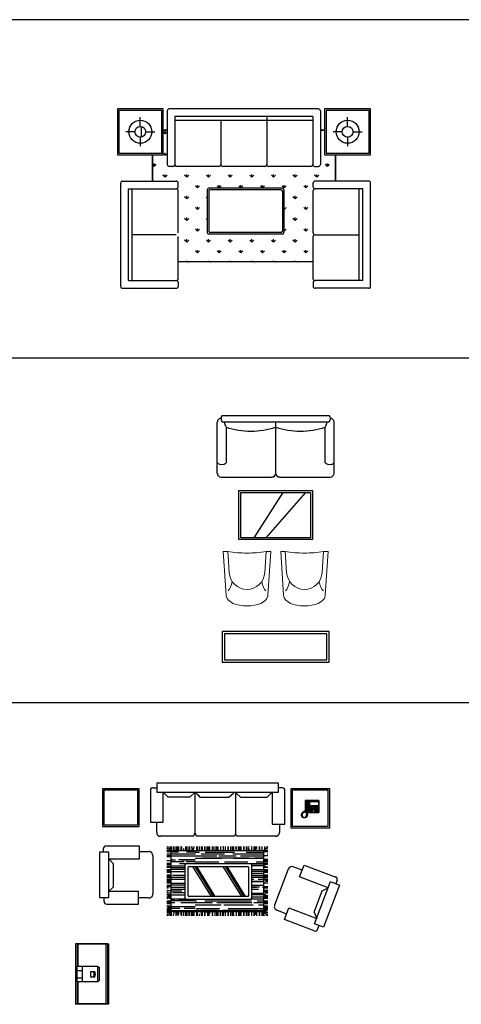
# Model space of a CAD drawing. Header units: millimetres. Extents: x -30782 to 40110, y 35885 to 73818.
# Tile 31 of 166: x -6115 to -349, y 45930 to 58796. Entities that reach past the tile are written whole.
import ezdxf

# ---------------------------------------------------------------- set-up
doc = ezdxf.new("R2010")
doc.units = ezdxf.units.MM
doc.layers.add('L1', color=7, linetype='Continuous')

# ---------------------------------------------------------------- blocks, each defined once
blk = doc.blocks.new('A$C1C4057EB')
for p, q in [((0, 2345, -1029), (0, 1745, -1029)), ((600, 2345, -1029), (0, 2345, -1029)), ((20, 2325, -1029), (20, 1765, -1029)), ((580, 2325, -1029), (20, 2325, -1029)), ((580, 1765, -1029), (580, 2325, -1029)), ((600, 1745, -1029), (600, 2345, -1029)), ((651, 2318, -1029), (651, 1618, -1029)), ((2626, 2343, -1029), (674, 2343, -1029)), ((2651, 2318, -1029), (2651, 1618, -1029)), ((3307, 2345, -1029), (2707, 2345, -1029)), ((2707, 2345, -1029), (2707, 1745, -1029)), ((3287, 2325, -1029), (2727, 2325, -1029)), ((2727, 2325, -1029), (2727, 1765, -1029)), ((3287, 1765, -1029), (3287, 2325, -1029)), ((3307, 1745, -1029), (3307, 2345, -1029)), ((300, 2116, -1029), (300, 2235, -1029)), ((2551, 2243, -1029), (751, 2243, -1029)), ((751, 2243, -1029), (751, 1618, -1029)), ((2551, 2193, -1029), (751, 2193, -1029)), ((1351, 2193, -1029), (1351, 1618, -1029)), ((1951, 2193, -1029), (1951, 1618, -1029)), ((1953, 2243, -1029), (1953, 1608, -1029)), ((2551, 2243, -1029), (2551, 1618, -1029)), ((3007, 2116, -1029), (3007, 2235, -1029)), ((310, 2115, -1029), (310, 1975, -1029)), ((651, 2065, -1029), (600, 2065, -1029)), ((600, 2065, -1029), (651, 2065, -1029)), ((2707, 2065, -1029), (2651, 2065, -1029)), ((2651, 2065, -1029), (2707, 2065, -1029)), ((229, 2045, -1029), (111, 2045, -1029)), ((300, 1975, -1029), (300, 1856, -1029)), ((371, 2045, -1029), (489, 2045, -1029)), ((623, 2018, -1029), (600, 2041, -1029)), ((623, 2018, -1029), (623, 2055, -1029)), ((623, 2018, -1029), (649, 2044, -1029)), ((2936, 2045, -1029), (2817, 2045, -1029)), ((3007, 1975, -1029), (3007, 1856, -1029)), ((3077, 2045, -1029), (3196, 2045, -1029)), ((0, 1745, -1029), (600, 1745, -1029)), ((20, 1765, -1029), (580, 1765, -1029)), ((460, 1400, -1029), (460, 1745, -1029)), ((460, 1745, -1029), (460, 1400, -1029)), ((623, 1735, -1029), (600, 1758, -1029)), ((623, 1735, -1029), (623, 1772, -1029)), ((623, 1735, -1029), (649, 1761, -1029)), ((2707, 1745, -1029), (3307, 1745, -1029)), ((2727, 1765, -1029), (3287, 1765, -1029)), ((2847, 1400, -1029), (2847, 1745, -1029)), ((2847, 1745, -1029), (2847, 1400, -1029)), ((481, 1593, -1029), (460, 1615, -1029)), ((481, 1593, -1029), (481, 1631, -1029)), ((481, 1593, -1029), (508, 1620, -1029)), ((726, 1593, -1029), (676, 1593, -1029)), ((764, 1593, -1029), (749, 1609, -1029)), ((764, 1593, -1029), (764, 1596, -1029)), ((764, 1593, -1029), (766, 1595, -1029)), ((1326, 1593, -1029), (776, 1593, -1029)), ((1350, 1614, -1029), (1351, 1614, -1029)), ((1926, 1593, -1029), (1376, 1593, -1029)), ((2526, 1593, -1029), (1976, 1593, -1029)), ((2576, 1593, -1029), (2626, 1593, -1029)), ((2744, 1593, -1029), (2718, 1620, -1029)), ((2744, 1593, -1029), (2744, 1631, -1029)), ((2744, 1593, -1029), (2771, 1620, -1029)), ((623, 1452, -1029), (596, 1479, -1029)), ((623, 1452, -1029), (623, 1489, -1029)), ((623, 1452, -1029), (649, 1479, -1029)), ((906, 1452, -1029), (879, 1479, -1029)), ((906, 1452, -1029), (906, 1489, -1029)), ((906, 1452, -1029), (932, 1479, -1029)), ((1189, 1452, -1029), (1162, 1479, -1029)), ((1189, 1452, -1029), (1189, 1489, -1029)), ((1189, 1452, -1029), (1215, 1479, -1029)), ((1471, 1452, -1029), (1445, 1479, -1029)), ((1471, 1452, -1029), (1471, 1489, -1029)), ((1471, 1452, -1029), (1498, 1479, -1029)), ((1754, 1452, -1029), (1728, 1479, -1029)), ((1754, 1452, -1029), (1754, 1489, -1029)), ((1754, 1452, -1029), (1781, 1479, -1029)), ((2037, 1452, -1029), (2011, 1479, -1029)), ((2037, 1452, -1029), (2037, 1489, -1029)), ((2037, 1452, -1029), (2064, 1479, -1029)), ((2320, 1452, -1029), (2293, 1479, -1029)), ((2320, 1452, -1029), (2320, 1489, -1029)), ((2320, 1452, -1029), (2346, 1479, -1029)), ((2603, 1452, -1029), (2576, 1479, -1029)), ((2603, 1452, -1029), (2603, 1489, -1029)), ((2603, 1452, -1029), (2629, 1479, -1029)), ((44, 25, -1029), (44, 1375, -1029)), ((69, 1400, -1029), (769, 1400, -1029)), ((144, 100, -1029), (144, 1300, -1029)), ((144, 1300, -1029), (769, 1300, -1029)), ((194, 100, -1029), (194, 1300, -1029)), ((794, 1325, -1029), (794, 1375, -1029)), ((1047, 1311, -1029), (1021, 1337, -1029)), ((1047, 1311, -1029), (1047, 1348, -1029)), ((1047, 1311, -1029), (1074, 1337, -1029)), ((1175, 1287, -1029), (1175, 727, -1029)), ((2155, 1307, -1029), (1195, 1307, -1029)), ((2135, 1287, -1029), (1215, 1287, -1029)), ((1330, 1311, -1029), (1303, 1337, -1029)), ((1330, 1311, -1029), (1330, 1348, -1029)), ((1330, 1311, -1029), (1357, 1337, -1029)), ((1613, 1311, -1029), (1586, 1337, -1029)), ((1613, 1311, -1029), (1613, 1348, -1029)), ((1613, 1311, -1029), (1639, 1337, -1029)), ((1896, 1311, -1029), (1869, 1337, -1029)), ((1896, 1311, -1029), (1896, 1348, -1029)), ((1896, 1311, -1029), (1922, 1337, -1029)), ((2179, 1311, -1029), (2152, 1337, -1029)), ((2175, 1287, -1029), (2175, 727, -1029)), ((2179, 1311, -1029), (2179, 1348, -1029)), ((2179, 1311, -1029), (2205, 1337, -1029)), ((2461, 1311, -1029), (2435, 1337, -1029)), ((2461, 1311, -1029), (2461, 1348, -1029)), ((2461, 1311, -1029), (2488, 1337, -1029)), ((2557, 1325, -1029), (2557, 1375, -1029)), ((3282, 1400, -1029), (2582, 1400, -1029)), ((3207, 1300, -1029), (2582, 1300, -1029)), ((3157, 100, -1029), (3157, 1300, -1029)), ((3207, 100, -1029), (3207, 1300, -1029)), ((3307, 25, -1029), (3307, 1375, -1029)), ((794, 725, -1029), (794, 1275, -1029)), ((906, 1169, -1029), (879, 1196, -1029)), ((906, 1169, -1029), (906, 1207, -1029)), ((906, 1169, -1029), (932, 1196, -1029)), ((1175, 1183, -1029), (1162, 1196, -1029)), ((1195, 1267, -1029), (1195, 747, -1029)), ((2155, 1267, -1029), (2155, 747, -1029)), ((2320, 1169, -1029), (2293, 1196, -1029)), ((2320, 1169, -1029), (2320, 1207, -1029)), ((2320, 1169, -1029), (2346, 1196, -1029)), ((2557, 725, -1029), (2557, 1275, -1029)), ((1047, 1028, -1029), (1021, 1054, -1029)), ((1047, 1028, -1029), (1047, 1065, -1029)), ((1047, 1028, -1029), (1074, 1054, -1029)), ((2179, 1028, -1029), (2175, 1031, -1029)), ((2179, 1028, -1029), (2179, 1065, -1029)), ((2179, 1028, -1029), (2205, 1054, -1029)), ((2461, 1028, -1029), (2435, 1054, -1029)), ((2461, 1028, -1029), (2461, 1065, -1029)), ((2461, 1028, -1029), (2488, 1054, -1029)), ((906, 886, -1029), (879, 913, -1029)), ((906, 886, -1029), (906, 924, -1029)), ((906, 886, -1029), (932, 913, -1029)), ((1175, 900, -1029), (1162, 913, -1029)), ((2320, 886, -1029), (2293, 913, -1029)), ((2320, 886, -1029), (2320, 924, -1029)), ((2320, 886, -1029), (2346, 913, -1029)), ((1047, 745, -1029), (1047, 782, -1029)), ((2179, 745, -1029), (2179, 782, -1029)), ((2461, 745, -1029), (2461, 782, -1029)), ((769, 700, -1029), (194, 700, -1029)), ((794, 125, -1029), (794, 675, -1029)), ((1047, 745, -1029), (1021, 771, -1029)), ((1047, 745, -1029), (1074, 771, -1029)), ((2155, 707, -1029), (1195, 707, -1029)), ((2135, 727, -1029), (1215, 727, -1029)), ((2179, 745, -1029), (2175, 748, -1029)), ((2179, 745, -1029), (2205, 771, -1029)), ((2461, 745, -1029), (2435, 771, -1029)), ((2461, 745, -1029), (2488, 771, -1029)), ((2557, 125, -1029), (2557, 675, -1029)), ((2582, 700, -1029), (3157, 700, -1029)), ((906, 603, -1029), (879, 630, -1029)), ((906, 603, -1029), (906, 641, -1029)), ((906, 603, -1029), (932, 630, -1029)), ((1189, 603, -1029), (1162, 630, -1029)), ((1189, 603, -1029), (1189, 641, -1029)), ((1189, 603, -1029), (1215, 630, -1029)), ((1471, 603, -1029), (1445, 630, -1029)), ((1471, 603, -1029), (1471, 641, -1029)), ((1471, 603, -1029), (1498, 630, -1029)), ((1754, 603, -1029), (1728, 630, -1029)), ((1754, 603, -1029), (1754, 641, -1029)), ((1754, 603, -1029), (1781, 630, -1029)), ((2037, 603, -1029), (2011, 630, -1029)), ((2037, 603, -1029), (2037, 641, -1029)), ((2037, 603, -1029), (2064, 630, -1029)), ((2320, 603, -1029), (2293, 630, -1029)), ((2320, 603, -1029), (2320, 641, -1029)), ((2320, 603, -1029), (2346, 630, -1029)), ((1047, 462, -1029), (1021, 489, -1029)), ((1047, 462, -1029), (1047, 500, -1029)), ((1047, 462, -1029), (1074, 489, -1029)), ((1330, 462, -1029), (1303, 489, -1029)), ((1330, 462, -1029), (1330, 500, -1029)), ((1330, 462, -1029), (1357, 489, -1029)), ((1613, 462, -1029), (1586, 489, -1029)), ((1613, 462, -1029), (1613, 500, -1029)), ((1613, 462, -1029), (1639, 489, -1029)), ((1896, 462, -1029), (1869, 489, -1029)), ((1896, 462, -1029), (1896, 500, -1029)), ((1896, 462, -1029), (1922, 489, -1029)), ((2179, 462, -1029), (2152, 489, -1029)), ((2179, 462, -1029), (2179, 500, -1029)), ((2179, 462, -1029), (2205, 489, -1029)), ((2461, 462, -1029), (2435, 489, -1029)), ((2461, 462, -1029), (2461, 500, -1029)), ((2461, 462, -1029), (2488, 489, -1029)), ((2557, 345, -1029), (794, 345, -1029)), ((2557, 345, -1029), (794, 345, -1029)), ((882, 345, -1029), (879, 347, -1029)), ((906, 345, -1029), (906, 358, -1029)), ((930, 345, -1029), (932, 347, -1029)), ((1165, 345, -1029), (1162, 347, -1029)), ((1189, 345, -1029), (1189, 358, -1029)), ((1213, 345, -1029), (1215, 347, -1029)), ((1447, 345, -1029), (1445, 347, -1029)), ((1471, 345, -1029), (1471, 358, -1029)), ((1495, 345, -1029), (1498, 347, -1029)), ((1730, 345, -1029), (1728, 347, -1029)), ((1754, 345, -1029), (1754, 358, -1029)), ((1778, 345, -1029), (1781, 347, -1029)), ((2013, 345, -1029), (2011, 347, -1029)), ((2037, 345, -1029), (2037, 358, -1029)), ((2061, 345, -1029), (2064, 347, -1029)), ((2296, 345, -1029), (2293, 347, -1029)), ((2320, 345, -1029), (2320, 358, -1029)), ((2344, 345, -1029), (2346, 347, -1029)), ((144, 100, -1029), (769, 100, -1029)), ((794, 75, -1029), (794, 25, -1029)), ((2557, 75, -1029), (2557, 25, -1029)), ((3207, 100, -1029), (2582, 100, -1029)), ((69, 0, -1029), (769, 0, -1029)), ((3282, 0, -1029), (2582, 0, -1029))]:
    blk.add_line(p, q)
for centre, radius in [((300, 2045, -1029), 150), ((3007, 2045, -1029), 150), ((300, 2045, -1029), 70.5), ((3007, 2045, -1029), 70.5)]:
    blk.add_circle(centre, radius)
for centre, radius, start, end in [((676, 2318, -1029), 25, 90, 180), ((2626, 2318, -1029), 25, 0, 90), ((676, 1618, -1029), 25, 180, 270), ((726, 1618, -1029), 25, 270, 0), ((776, 1618, -1029), 25, 180, 270), ((1326, 1618, -1029), 25, 270, 0), ((1376, 1618, -1029), 25, 180, 270), ((1926, 1618, -1029), 25, 270, 0), ((1976, 1618, -1029), 25, 180, 270), ((2526, 1618, -1029), 25, 270, 0), ((2576, 1618, -1029), 25, 180, 270), ((2626, 1618, -1029), 25, 270, 0), ((69, 1375, -1029), 25, 90, 180), ((769, 1375, -1029), 25, 0, 90), ((769, 1325, -1029), 25, 270, 0), ((769, 1275, -1029), 25, 0, 90), ((1195, 1287, -1029), 20, 90, 180), ((1215, 1267, -1029), 20, 90, 180), ((2135, 1267, -1029), 20, 0, 90), ((2155, 1287, -1029), 20, 0, 90), ((2582, 1375, -1029), 25, 90, 180), ((2582, 1325, -1029), 25, 180, 270), ((2582, 1275, -1029), 25, 90, 180), ((3282, 1375, -1029), 25, 0, 90), ((1195, 727, -1029), 20, 180, 270), ((1215, 747, -1029), 20, 180, 270), ((2135, 747, -1029), 20, 270, 0), ((2155, 727, -1029), 20, 270, 0), ((2582, 725, -1029), 25, 180, 270), ((2582, 675, -1029), 25, 90, 180), ((69, 25, -1029), 25, 180, 270), ((769, 125, -1029), 25, 270, 0), ((769, 75, -1029), 25, 0, 90), ((769, 25, -1029), 25, 270, 0), ((2582, 125, -1029), 25, 180, 270), ((2582, 75, -1029), 25, 90, 180), ((2582, 25, -1029), 25, 180, 270), ((3282, 25, -1029), 25, 270, 0)]:
    blk.add_arc(centre, radius, start, end)
blk = doc.blocks.new('A$C7E3F6460')
for p, q in [((790, 3445), (0, 3445)), ((0, 3024), (0, 3445)), ((295, 3425), (0, 3425)), ((295, 3415), (0, 3415)), ((5, 3044), (5, 3415)), ((295, 3425), (495, 3425)), ((295, 3155), (295, 3425)), ((295, 3353), (495, 3353)), ((348, 3425), (348, 3353)), ((443, 3425), (443, 3353)), ((790, 3425), (495, 3425)), ((495, 3155), (495, 3425)), ((790, 3415), (495, 3415)), ((785, 3044), (785, 3415)), ((790, 3024), (790, 3445)), ((355, 3193), (355, 3246)), ((355, 3246), (430, 3246)), ((430, 3246), (430, 3193)), ((314, 3135), (295, 3155)), ((295, 3155), (495, 3155)), ((314, 3135), (480, 3135)), ((366, 3196), (366, 3206)), ((366, 3206), (376, 3206)), ((376, 3196), (366, 3196)), ((376, 3206), (376, 3196)), ((389, 3196), (389, 3206)), ((389, 3206), (400, 3206)), ((400, 3196), (389, 3196)), ((400, 3206), (400, 3196)), ((411, 3196), (411, 3206)), ((411, 3206), (421, 3206)), ((421, 3196), (411, 3196)), ((421, 3206), (421, 3196)), ((495, 3155), (480, 3135)), ((0, 3024), (790, 3024)), ((5, 3044), (785, 3044)), ((14, 3009), (780, 3009)), ((2344, 3075, 343), (2344, 2633, 343)), ((2797, 3075, 343), (2344, 3075, 343)), ((2797, 2633, 343), (2797, 3075, 343)), ((1536, 2950), (1835, 2950)), ((2344, 2633, 343), (2797, 2633, 343)), ((1204, 2203), (1154, 2253)), ((1154, 2235), (1171, 2235)), ((1154, 2209), (1188, 2209)), ((1154, 2201), (1163, 2201)), ((1154, 2192), (1204, 2192)), ((1178, 2229), (1178, 2253)), ((1179, 2228), (1179, 2253)), ((1198, 2212), (1198, 2253)), ((1209, 991), (1209, 2198)), ((1209, 2198), (2009, 2198)), ((1213, 2203), (1213, 2253)), ((1222, 1884), (1222, 2198)), ((1229, 2203), (1229, 2253)), ((1247, 2203), (1247, 2253)), ((1254, 2084), (1254, 2198)), ((1266, 2203), (1266, 2246)), ((1273, 2164), (1273, 2198)), ((1274, 1884), (1274, 2198)), ((1280, 2203), (1280, 2253)), ((1281, 2203), (1281, 2253)), ((1315, 2203), (1315, 2253)), ((1324, 2149), (1324, 2198)), ((1331, 2203), (1331, 2250)), ((1333, 2203), (1333, 2253)), ((1349, 2203), (1349, 2253)), ((1350, 1884), (1350, 2198)), ((1355, 2160), (1355, 2198)), ((1375, 2013), (1375, 2198)), ((1382, 2239), (1382, 2253)), ((1383, 2203), (1383, 2234)), ((1401, 2203), (1401, 2253)), ((1417, 2203), (1417, 2245)), ((1426, 2015), (1426, 2198)), ((1426, 2073), (1426, 2198)), ((1432, 2203), (1432, 2253)), ((1451, 2203), (1451, 2253)), ((1468, 2246), (1468, 2253)), ((1468, 2203), (1468, 2208)), ((1477, 2058), (1477, 2198)), ((1483, 2203), (1483, 2253)), ((1485, 2245), (1485, 2253)), ((1502, 2015), (1502, 2198)), ((1519, 2234), (1519, 2253)), ((1528, 2015), (1528, 2198)), ((1534, 2209), (1534, 2253)), ((1536, 2203), (1536, 2253)), ((1553, 2203), (1553, 2253)), ((1558, 2015), (1558, 2198)), ((1579, 2015), (1579, 2198)), ((1579, 2015), (1579, 2198)), ((1585, 2203), (1585, 2253)), ((1587, 2203), (1587, 2253)), ((1604, 2203), (1604, 2253)), ((1621, 2203), (1621, 2253)), ((1630, 2015), (1630, 2198)), ((1636, 2203), (1636, 2253)), ((1655, 2203), (1655, 2253)), ((1655, 2187), (1655, 2198)), ((1659, 2015), (1659, 2198)), ((1671, 2203), (1671, 2253)), ((1686, 2203), (1686, 2253)), ((1689, 2203), (1689, 2253)), ((1723, 2203), (1723, 2253)), ((1731, 2019), (1731, 2198)), ((1733, 2015), (1733, 2195)), ((1737, 2203), (1737, 2253)), ((1739, 2203), (1739, 2253)), ((1757, 2203), (1757, 2253)), ((1761, 2015), (1761, 2198)), ((1784, 2015), (1784, 2198)), ((1788, 2203), (1788, 2253)), ((1791, 2203), (1791, 2253)), ((1806, 2203), (1806, 2253)), ((1807, 2015), (1807, 2198)), ((1826, 2203), (1826, 2253)), ((1835, 2195), (1835, 2198)), ((1839, 2203), (1839, 2253)), ((1862, 2027), (1862, 2198)), ((1874, 2208), (1874, 2253)), ((1883, 2141), (1883, 2198)), ((1886, 2179), (1886, 2198)), ((1894, 2203), (1894, 2204)), ((1928, 2203), (1928, 2253)), ((1937, 1884), (1937, 2198)), ((1940, 2203), (1940, 2253)), ((1941, 2203), (1941, 2242)), ((1960, 1974), (1960, 2198)), ((1962, 2204), (1962, 2253)), ((1963, 2103), (1963, 2198)), ((1988, 2103), (1988, 2198)), ((1991, 2203), (1991, 2253)), ((1996, 2203), (1996, 2253)), ((2009, 2203), (2064, 2253)), ((2009, 2203), (2009, 2253)), ((2009, 2198), (2009, 991)), ((2014, 2201), (2064, 2201)), ((2014, 2192), (2064, 2192)), ((2015, 2209), (2064, 2209)), ((2030, 2222), (2030, 2253)), ((2045, 2235), (2064, 2235)), ((2064, 2253), (2064, 2253)), ((2709, 2240), (2772, 2302)), ((2709, 2240), (2713, 1950)), ((1154, 2167), (1173, 2167)), ((1154, 2133), (1204, 2133)), ((1154, 2107), (1204, 2107)), ((1163, 2065), (1204, 2065)), ((1173, 2099), (1204, 2099)), ((1175, 2124), (1204, 2124)), ((1178, 2158), (1204, 2158)), ((1324, 1884), (1324, 2073)), ((1355, 1884), (1355, 2103)), ((1457, 2015), (1457, 2179)), ((1681, 2015), (1681, 2179)), ((1835, 2013), (1835, 2088)), ((1883, 1884), (1883, 2065)), ((1886, 1884), (1886, 2103)), ((1963, 1884), (1963, 2078)), ((2014, 2167), (2064, 2167)), ((2014, 2158), (2064, 2158)), ((2014, 2133), (2064, 2133)), ((2014, 2124), (2064, 2124)), ((2014, 2107), (2064, 2107)), ((2014, 2099), (2064, 2099)), ((2014, 2065), (2064, 2065)), ((1154, 2057), (1204, 2057)), ((1154, 2057), (1187, 2057)), ((1154, 2031), (1204, 2031)), ((1154, 2006), (1204, 2006)), ((1154, 1997), (1204, 1997)), ((1154, 1989), (1204, 1989)), ((1154, 1963), (1204, 1963)), ((1154, 1955), (1204, 1955)), ((1254, 1884), (1254, 2027)), ((1273, 1884), (1273, 2058)), ((1408, 1196), (1408, 1967)), ((1418, 1977), (1791, 1977)), ((1655, 2015), (1655, 2035)), ((1801, 1967), (1801, 1196)), ((1862, 1884), (1862, 2002)), ((1988, 1884), (1988, 1997)), ((2014, 2057), (2022, 2057)), ((2014, 2057), (2064, 2057)), ((2014, 2031), (2037, 2031)), ((2014, 2006), (2064, 2006)), ((2014, 1997), (2047, 1997)), ((2014, 1989), (2064, 1989)), ((2014, 1963), (2064, 1963)), ((2014, 1955), (2064, 1955)), ((1154, 1929), (1204, 1929)), ((1154, 1921), (1204, 1921)), ((1154, 1904), (1204, 1904)), ((1154, 1895), (1204, 1895)), ((1154, 1861), (1204, 1861)), ((1154, 1854), (1204, 1854)), ((1154, 1853), (1204, 1853)), ((1154, 1827), (1183, 1827)), ((1154, 1803), (1204, 1803)), ((1221, 1752), (1221, 1884)), ((1226, 1836), (1226, 1884)), ((1226, 1582), (1226, 1810)), ((1246, 1561), (1246, 1866)), ((1297, 1584), (1297, 1884)), ((1297, 1546), (1297, 1884)), ((1328, 1658), (1328, 1884)), ((1348, 1866), (1348, 1884)), ((1801, 1917), (1408, 1676)), ((1801, 1887), (1408, 1647)), ((1801, 1868), (1408, 1627)), ((1859, 1576), (1859, 1884)), ((1907, 1538), (1907, 1884)), ((1936, 1601), (1936, 1884)), ((1960, 1884), (1960, 1898)), ((1961, 1881), (1961, 1884)), ((1961, 1500), (1961, 1805)), ((1983, 1828), (1983, 1884)), ((2014, 1921), (2064, 1921)), ((2014, 1904), (2042, 1904)), ((2014, 1861), (2064, 1861)), ((2014, 1854), (2042, 1854)), ((2014, 1853), (2064, 1853)), ((2014, 1827), (2064, 1827)), ((2014, 1803), (2064, 1803)), ((2037, 1895), (2064, 1895)), ((2047, 1929), (2064, 1929)), ((2059, 1854), (2064, 1854)), ((1154, 1793), (1194, 1793)), ((1154, 1786), (1204, 1786)), ((1154, 1759), (1204, 1759)), ((1154, 1752), (1204, 1752)), ((1154, 1719), (1204, 1719)), ((1154, 1701), (1204, 1701)), ((1183, 1691), (1204, 1691)), ((1194, 1725), (1204, 1725)), ((1221, 1295), (1221, 1676)), ((1348, 1150), (1348, 1759)), ((1910, 1180), (1910, 1790)), ((1983, 1371), (1983, 1752)), ((2014, 1793), (2064, 1793)), ((2014, 1786), (2064, 1786)), ((2014, 1759), (2064, 1759)), ((2014, 1752), (2064, 1752)), ((2014, 1725), (2064, 1725)), ((2014, 1719), (2064, 1719)), ((2014, 1701), (2064, 1701)), ((2014, 1691), (2064, 1691)), ((1154, 1657), (1204, 1657)), ((1154, 1651), (1171, 1651)), ((1154, 1623), (1204, 1623)), ((1154, 1599), (1204, 1599)), ((1154, 1589), (1204, 1589)), ((1154, 1584), (1204, 1584)), ((1154, 1555), (1204, 1555)), ((1154, 1549), (1204, 1549)), ((1187, 1651), (1204, 1651)), ((1328, 1144), (1328, 1601)), ((1936, 1347), (1936, 1576)), ((2014, 1657), (2057, 1657)), ((2014, 1650), (2064, 1650)), ((2014, 1623), (2064, 1623)), ((2014, 1599), (2064, 1599)), ((2014, 1589), (2064, 1589)), ((2014, 1584), (2055, 1584)), ((2014, 1549), (2064, 1549)), ((2042, 1651), (2064, 1651)), ((1154, 1521), (1204, 1521)), ((1154, 1516), (1204, 1516)), ((1154, 1487), (1204, 1487)), ((1154, 1453), (1204, 1453)), ((1154, 1447), (1204, 1447)), ((1154, 1419), (1204, 1419)), ((1171, 1449), (1204, 1449)), ((1199, 1498), (1204, 1498)), ((1226, 1067), (1226, 1525)), ((1246, 991), (1246, 1455)), ((1297, 1127), (1297, 1508)), ((1297, 1165), (1297, 1470)), ((1801, 1521), (1408, 1281)), ((1801, 1491), (1408, 1251)), ((1801, 1472), (1408, 1232)), ((1859, 1195), (1859, 1500)), ((2014, 1516), (2064, 1516)), ((2014, 1487), (2064, 1487)), ((2014, 1453), (2064, 1453)), ((2014, 1449), (2064, 1449)), ((2014, 1447), (2064, 1447)), ((2014, 1419), (2064, 1419)), ((2057, 1521), (2064, 1521)), ((2062, 1498), (2064, 1498)), ((1154, 1396), (1204, 1396)), ((1154, 1385), (1204, 1385)), ((1154, 1381), (1183, 1381)), ((1154, 1345), (1204, 1345)), ((1154, 1313), (1204, 1313)), ((1154, 1295), (1204, 1295)), ((1907, 991), (1907, 1386)), ((1936, 991), (1936, 1290)), ((1961, 991), (1961, 1394)), ((2014, 1396), (2064, 1396)), ((2014, 1385), (2064, 1385)), ((2014, 1381), (2064, 1381)), ((2014, 1350), (2064, 1350)), ((2014, 1316), (2064, 1316)), ((2014, 1313), (2064, 1313)), ((2014, 1295), (2064, 1295)), ((2032, 1345), (2064, 1345)), ((2706, 1293), (2706, 942)), ((1154, 1282), (1204, 1282)), ((1154, 1248), (1204, 1248)), ((1154, 1246), (1204, 1246)), ((1154, 1244), (1204, 1244)), ((1154, 1214), (1204, 1214)), ((1154, 1193), (1204, 1193)), ((1154, 1180), (1204, 1180)), ((1154, 1178), (1204, 1178)), ((1791, 1186), (1418, 1186)), ((1983, 991), (1983, 1218)), ((2014, 1282), (2064, 1282)), ((2014, 1248), (2064, 1248)), ((2014, 1246), (2064, 1246)), ((2014, 1244), (2064, 1244)), ((2014, 1214), (2064, 1214)), ((2014, 1193), (2064, 1193)), ((2014, 1180), (2017, 1180)), ((2014, 1178), (2038, 1178)), ((2055, 1178), (2064, 1178)), ((1154, 1146), (1204, 1146)), ((1154, 1142), (1178, 1142)), ((1154, 1112), (1204, 1112)), ((1154, 1111), (1204, 1111)), ((1154, 1078), (1204, 1078)), ((1154, 1044), (1204, 1044)), ((1154, 1043), (1204, 1043)), ((1154, 1041), (1204, 1041)), ((1168, 1091), (1204, 1091)), ((1221, 991), (1221, 1142)), ((1226, 991), (1226, 1042)), ((1297, 991), (1297, 1058)), ((1328, 991), (1328, 1119)), ((1348, 991), (1348, 1074)), ((1373, 991), (1373, 1152)), ((1399, 991), (1399, 1149)), ((1429, 991), (1429, 1149)), ((1450, 1074), (1450, 1149)), ((1450, 991), (1450, 1149)), ((1501, 1058), (1501, 1149)), ((1526, 1081), (1526, 1149)), ((1530, 1042), (1530, 1149)), ((1552, 991), (1552, 1149)), ((1602, 991), (1602, 1149)), ((1603, 991), (1603, 1149)), ((1632, 1119), (1632, 1149)), ((1632, 991), (1632, 1061)), ((1655, 991), (1655, 1149)), ((1678, 991), (1678, 1149)), ((1706, 991), (1706, 1149)), ((1733, 991), (1733, 1138)), ((1754, 991), (1754, 1149)), ((1757, 991), (1757, 1149)), ((1808, 991), (1808, 1149)), ((1831, 991), (1831, 1149)), ((1834, 991), (1834, 1151)), ((1859, 991), (1859, 1089)), ((1910, 991), (1910, 1104)), ((2014, 1146), (2027, 1146)), ((2014, 1142), (2064, 1142)), ((2014, 1112), (2064, 1112)), ((2014, 1111), (2064, 1111)), ((2014, 1091), (2064, 1091)), ((2014, 1043), (2064, 1043)), ((2014, 1041), (2064, 1041)), ((2017, 1044), (2064, 1044)), ((2027, 1078), (2064, 1078)), ((1154, 1010), (1204, 1010)), ((1154, 990), (1199, 990)), ((1205, 986), (1154, 936)), ((1154, 976), (1167, 976)), ((1154, 976), (1163, 976)), ((1154, 942), (1160, 942)), ((1154, 939), (1156, 939)), ((1178, 936), (1178, 960)), ((1183, 976), (1194, 976)), ((1198, 936), (1198, 980)), ((2009, 991), (1209, 991)), ((1213, 954), (1213, 986)), ((1229, 936), (1229, 986)), ((1247, 936), (1247, 986)), ((1266, 936), (1266, 986)), ((1280, 936), (1280, 986)), ((1281, 936), (1281, 986)), ((1315, 936), (1315, 986)), ((1331, 936), (1331, 986)), ((1333, 936), (1333, 986)), ((1349, 936), (1349, 986)), ((1382, 936), (1382, 969)), ((1383, 936), (1383, 986)), ((1401, 936), (1401, 986)), ((1417, 936), (1417, 986)), ((1432, 959), (1432, 986)), ((1451, 936), (1451, 975)), ((1468, 936), (1468, 986)), ((1483, 936), (1483, 986)), ((1485, 936), (1485, 985)), ((1519, 936), (1519, 986)), ((1526, 991), (1526, 1005)), ((1534, 936), (1534, 986)), ((1536, 936), (1536, 986)), ((1553, 985), (1553, 986)), ((1585, 936), (1585, 986)), ((1587, 975), (1587, 986)), ((1604, 981), (1604, 986)), ((1604, 936), (1604, 964)), ((1621, 936), (1621, 986)), ((1636, 936), (1636, 986)), ((1655, 936), (1655, 986)), ((1671, 936), (1671, 986)), ((1686, 936), (1686, 986)), ((1689, 936), (1689, 986)), ((1723, 936), (1723, 986)), ((1737, 936), (1737, 986)), ((1739, 936), (1739, 986)), ((1757, 936), (1757, 986)), ((1788, 936), (1788, 986)), ((1791, 936), (1791, 986)), ((1806, 964), (1806, 986)), ((1826, 936), (1826, 986)), ((1839, 936), (1839, 986)), ((1860, 936), (1860, 986)), ((1874, 936), (1874, 977)), ((1890, 936), (1890, 986)), ((1894, 936), (1894, 986)), ((1941, 936), (1941, 986)), ((1962, 936), (1962, 944)), ((1991, 936), (1991, 986)), ((1996, 936), (1996, 986)), ((2009, 936), (2009, 986)), ((2014, 1010), (2064, 1010)), ((2014, 986), (2064, 936)), ((2024, 976), (2064, 976)), ((2030, 944), (2030, 971)), ((2038, 976), (2064, 976)), ((2042, 936), (2042, 959)), ((2058, 942), (2064, 942)), ((2062, 939), (2064, 939)), ((2064, 936), (2064, 937)), ((2326, 616, 343), (2326, 146, 343)), ((2797, 616, 343), (2326, 616, 343)), ((2797, 146, 343), (2797, 616, 343)), ((1202, 332), (1122, 294)), ((1202, 332), (1482, 227)), ((1482, 227), (1524, 147)), ((2326, 146, 343), (2797, 146, 343))]:
    blk.add_line(p, q)
at = {"linetype": 'Continuous'}
for p, q in [((1397, 3135, 343), (1397, 3009, 343)), ((1987, 3135, 343), (1397, 3135, 343)), ((1987, 3009, 343), (1987, 3135, 343)), ((2324, 3095, 343), (2324, 2613, 343)), ((2817, 3095, 343), (2324, 3095, 343)), ((2817, 2613, 343), (2817, 3095, 343)), ((1309, 3039), (1309, 2622)), ((1344, 3072), (1392, 3072)), ((1397, 3009, 343), (1987, 3009, 343)), ((1474, 2622), (1474, 3014)), ((1536, 2950), (1474, 3014)), ((1835, 2950), (1903, 3010)), ((1903, 3010), (1903, 2611)), ((2037, 3084), (1985, 3084)), ((2068, 2611), (2068, 3052)), ((1309, 2622), (1474, 2622)), ((1392, 2493), (1392, 2622)), ((1903, 2611), (2068, 2611)), ((1997, 2611), (1997, 2486)), ((2324, 2613, 343), (2817, 2613, 343)), ((2797, 2467), (2381, 2467)), ((2381, 2467), (2381, 2302)), ((1441, 2437), (1440, 2437)), ((1944, 2437), (1440, 2437)), ((2195, 1919), (2195, 2342)), ((2251, 2385), (2381, 2385)), ((2771, 2385), (2770, 795)), ((2889, 2385), (2771, 2385)), ((2830, 2433), (2830, 2385)), ((2888, 795), (2889, 2385)), ((2381, 2302), (2772, 2302)), ((1371, 1159), (1371, 2005)), ((1381, 2015), (1828, 2015)), ((1838, 2005), (1838, 1159)), ((2713, 1950), (2771, 1885)), ((2195, 1380), (2195, 1853)), ((2203, 1869), (2203, 1870)), ((2234, 1886), (2772, 1886)), ((2706, 1822), (2706, 1445)), ((2708, 1824), (2772, 1886)), ((2714, 1824), (2772, 1886)), ((2195, 1414), (2195, 1420)), ((2706, 1445), (2764, 1380)), ((2195, 1339), (2195, 1339)), ((2195, 835), (2195, 1330)), ((2226, 1355), (2764, 1355)), ((2706, 1293), (2764, 1355)), ((1828, 1149), (1381, 1149)), ((2706, 942), (2770, 877)), ((1228, 811), (1183, 690)), ((1294, 846), (1294, 846)), ((1765, 669), (1294, 846)), ((2356, 783), (2245, 783)), ((2770, 877), (2356, 877)), ((2356, 877), (2356, 712)), ((2770, 795), (2888, 795)), ((2829, 743), (2829, 795)), ((959, 329), (1106, 719)), ((1106, 719), (1260, 661)), ((1260, 661), (1122, 294)), ((2356, 712), (2798, 712)), ((1524, 147), (1665, 521)), ((1665, 521), (1819, 462)), ((1753, 487), (1797, 604)), ((2306, 636, 343), (2306, 126, 343)), ((2817, 636, 343), (2306, 636, 343)), ((2817, 126, 343), (2817, 636, 343)), ((1819, 462), (1663, 49)), ((979, 286), (1024, 269)), ((1006, 208, 343), (1051, 326, 343)), ((1051, 326, 343), (1603, 118, 343)), ((1558, 0, 343), (1006, 208, 343)), ((1603, 118, 343), (1558, 0, 343)), ((1624, 31), (1575, 49)), ((2306, 126, 343), (2817, 126, 343))]:
    blk.add_line(p, q, dxfattribs=at)
at = {"linetype": 'ByBlock'}
for p, q in [((2434, 461, 343), (2435, 466, 343)), ((2441, 459, 343), (2434, 461, 343)), ((2435, 466, 343), (2441, 466, 343)), ((2435, 457, 343), (2441, 459, 343)), ((2435, 454, 343), (2435, 457, 343)), ((2441, 451, 343), (2435, 454, 343)), ((2435, 448, 343), (2441, 451, 343)), ((2436, 443, 343), (2435, 448, 343)), ((2444, 444, 343), (2436, 443, 343)), ((2437, 471, 343), (2438, 474, 343)), ((2441, 466, 343), (2437, 471, 343)), ((2438, 474, 343), (2445, 474, 343)), ((2439, 478, 343), (2442, 482, 343)), ((2445, 474, 343), (2439, 478, 343)), ((2439, 439, 343), (2444, 444, 343)), ((2442, 434, 343), (2439, 439, 343)), ((2442, 482, 343), (2448, 479, 343)), ((2448, 435, 343), (2442, 434, 343)), ((2449, 475, 343), (2443, 462, 343)), ((2443, 462, 343), (2444, 449, 343)), ((2444, 449, 343), (2450, 437, 343)), ((2444, 430, 343), (2448, 435, 343)), ((2448, 427, 343), (2444, 430, 343)), ((2446, 486, 343), (2448, 488, 343)), ((2448, 479, 343), (2446, 486, 343)), ((2448, 488, 343), (2454, 485, 343)), ((2454, 430, 343), (2448, 427, 343)), ((2458, 485, 343), (2449, 475, 343)), ((2450, 437, 343), (2461, 429, 343)), ((2452, 492, 343), (2457, 494, 343)), ((2454, 485, 343), (2452, 492, 343)), ((2453, 423, 343), (2454, 430, 343)), ((2458, 420, 343), (2453, 423, 343)), ((2457, 494, 343), (2463, 488, 343)), ((2475, 488, 343), (2458, 485, 343)), ((2463, 427, 343), (2458, 420, 343)), ((2461, 429, 343), (2475, 428, 343)), ((2463, 495, 343), (2467, 496, 343)), ((2463, 488, 343), (2463, 495, 343)), ((2464, 420, 343), (2463, 427, 343)), ((2470, 419, 343), (2464, 420, 343)), ((2467, 496, 343), (2470, 490, 343)), ((2470, 490, 343), (2472, 497, 343)), ((2473, 425, 343), (2470, 419, 343)), ((2472, 497, 343), (2478, 496, 343)), ((2475, 419, 343), (2473, 425, 343)), ((2496, 481, 343), (2475, 488, 343)), ((2475, 428, 343), (2480, 428, 343)), ((2480, 419, 343), (2475, 419, 343)), ((2478, 496, 343), (2478, 490, 343)), ((2478, 490, 343), (2482, 495, 343)), ((2480, 428, 343), (2483, 424, 343)), ((2482, 422, 343), (2480, 419, 343)), ((2482, 495, 343), (2487, 493, 343)), ((2484, 421, 343), (2482, 422, 343)), ((2483, 424, 343), (2489, 425, 343)), ((2489, 421, 343), (2484, 421, 343)), ((2487, 493, 343), (2487, 486, 343)), ((2487, 486, 343), (2490, 492, 343)), ((2489, 425, 343), (2494, 424, 343)), ((2500, 419, 343), (2489, 421, 343)), ((2490, 492, 343), (2496, 490, 343)), ((2494, 424, 343), (2505, 421, 343)), ((2496, 490, 343), (2496, 484, 343)), ((2496, 484, 343), (2500, 485, 343)), ((2508, 466, 343), (2496, 480, 343)), ((2500, 485, 343), (2505, 481, 343)), ((2511, 416, 343), (2500, 419, 343)), ((2505, 481, 343), (2502, 476, 343)), ((2502, 476, 343), (2509, 477, 343)), ((2505, 421, 343), (2512, 420, 343)), ((2509, 447, 343), (2507, 444, 343)), ((2507, 444, 343), (2507, 421, 343)), ((2507, 417, 343), (2507, 271, 343)), ((2516, 457, 343), (2508, 466, 343)), ((2509, 477, 343), (2514, 472, 343)), ((2661, 447, 343), (2509, 447, 343)), ((2514, 472, 343), (2510, 466, 343)), ((2510, 466, 343), (2517, 469, 343)), ((2520, 416, 343), (2511, 416, 343)), ((2512, 420, 343), (2520, 419, 343)), ((2519, 459, 343), (2516, 457, 343)), ((2523, 438, 343), (2516, 432, 343)), ((2516, 432, 343), (2516, 419, 343)), ((2516, 416, 343), (2516, 401, 343)), ((2516, 401, 343), (2522, 395, 343)), ((2517, 469, 343), (2520, 466, 343)), ((2517, 430, 343), (2519, 435, 343)), ((2517, 419, 343), (2517, 430, 343)), ((2531, 425, 343), (2517, 430, 343)), ((2517, 404, 343), (2517, 416, 343)), ((2531, 409, 343), (2517, 404, 343)), ((2517, 404, 343), (2519, 399, 343)), ((2520, 466, 343), (2518, 463, 343)), ((2518, 463, 343), (2521, 465, 343)), ((2518, 457, 343), (2519, 459, 343)), ((2520, 456, 343), (2518, 457, 343)), ((2519, 435, 343), (2524, 436, 343)), ((2519, 399, 343), (2524, 398, 343)), ((2523, 451, 343), (2520, 456, 343)), ((2520, 419, 343), (2520, 416, 343)), ((2521, 465, 343), (2523, 463, 343)), ((2523, 463, 343), (2522, 459, 343)), ((2522, 459, 343), (2524, 456, 343)), ((2522, 395, 343), (2654, 395, 343)), ((2525, 447, 343), (2523, 451, 343)), ((2654, 438, 343), (2523, 438, 343)), ((2524, 456, 343), (2527, 453, 343)), ((2524, 436, 343), (2534, 426, 343)), ((2524, 436, 343), (2553, 436, 343)), ((2524, 398, 343), (2534, 408, 343)), ((2524, 398, 343), (2553, 398, 343)), ((2527, 453, 343), (2529, 447, 343)), ((2534, 426, 343), (2531, 425, 343)), ((2531, 425, 343), (2531, 409, 343)), ((2534, 408, 343), (2531, 409, 343)), ((2593, 426, 343), (2534, 426, 343)), ((2593, 408, 343), (2534, 408, 343)), ((2553, 436, 343), (2559, 433, 343)), ((2553, 398, 343), (2559, 401, 343)), ((2559, 433, 343), (2564, 430, 343)), ((2559, 401, 343), (2564, 404, 343)), ((2564, 430, 343), (2572, 429, 343)), ((2564, 404, 343), (2572, 405, 343)), ((2572, 429, 343), (2593, 429, 343)), ((2572, 405, 343), (2593, 405, 343)), ((2604, 429, 343), (2593, 429, 343)), ((2593, 426, 343), (2642, 426, 343)), ((2593, 408, 343), (2642, 408, 343)), ((2604, 405, 343), (2593, 405, 343)), ((2611, 430, 343), (2604, 429, 343)), ((2611, 404, 343), (2604, 405, 343)), ((2617, 433, 343), (2611, 430, 343)), ((2617, 401, 343), (2611, 404, 343)), ((2622, 436, 343), (2617, 433, 343)), ((2622, 398, 343), (2617, 401, 343)), ((2652, 436, 343), (2622, 436, 343)), ((2652, 398, 343), (2622, 398, 343)), ((2652, 436, 343), (2642, 426, 343)), ((2642, 426, 343), (2644, 425, 343)), ((2642, 408, 343), (2644, 409, 343)), ((2652, 398, 343), (2642, 408, 343)), ((2644, 425, 343), (2659, 430, 343)), ((2644, 425, 343), (2644, 409, 343)), ((2644, 409, 343), (2659, 404, 343)), ((2656, 435, 343), (2652, 436, 343)), ((2656, 399, 343), (2652, 398, 343)), ((2660, 432, 343), (2654, 438, 343)), ((2654, 395, 343), (2660, 399, 343)), ((2659, 430, 343), (2656, 435, 343)), ((2659, 404, 343), (2656, 399, 343)), ((2659, 404, 343), (2659, 430, 343)), ((2660, 399, 343), (2660, 432, 343)), ((2663, 444, 343), (2661, 447, 343)), ((2663, 271, 343), (2663, 444, 343)), ((2509, 269, 343), (2507, 271, 343)), ((2661, 269, 343), (2509, 269, 343)), ((2525, 385, 343), (2518, 385, 343)), ((2518, 385, 343), (2518, 376, 343)), ((2518, 376, 343), (2525, 376, 343)), ((2525, 372, 343), (2518, 372, 343)), ((2518, 372, 343), (2518, 363, 343)), ((2518, 363, 343), (2525, 363, 343)), ((2518, 359, 343), (2518, 350, 343)), ((2525, 359, 343), (2518, 359, 343)), ((2518, 350, 343), (2525, 350, 343)), ((2526, 334, 343), (2519, 334, 343)), ((2519, 334, 343), (2519, 323, 343)), ((2519, 323, 343), (2526, 323, 343)), ((2526, 318, 343), (2519, 318, 343)), ((2519, 318, 343), (2519, 307, 343)), ((2519, 307, 343), (2526, 307, 343)), ((2526, 303, 343), (2519, 303, 343)), ((2519, 303, 343), (2519, 292, 343)), ((2519, 292, 343), (2526, 292, 343)), ((2519, 288, 343), (2519, 277, 343)), ((2526, 288, 343), (2519, 288, 343)), ((2519, 277, 343), (2526, 277, 343)), ((2525, 376, 343), (2525, 385, 343)), ((2525, 363, 343), (2525, 372, 343)), ((2525, 350, 343), (2525, 359, 343)), ((2526, 323, 343), (2526, 334, 343)), ((2526, 307, 343), (2526, 318, 343)), ((2526, 292, 343), (2526, 303, 343)), ((2526, 277, 343), (2526, 288, 343)), ((2530, 372, 343), (2530, 363, 343)), ((2537, 372, 343), (2530, 372, 343)), ((2530, 363, 343), (2537, 363, 343)), ((2530, 359, 343), (2530, 350, 343)), ((2537, 359, 343), (2530, 359, 343)), ((2530, 350, 343), (2537, 350, 343)), ((2538, 385, 343), (2531, 385, 343)), ((2531, 385, 343), (2531, 376, 343)), ((2531, 376, 343), (2538, 376, 343)), ((2537, 363, 343), (2537, 372, 343)), ((2537, 350, 343), (2537, 359, 343)), ((2538, 376, 343), (2538, 385, 343)), ((2538, 334, 343), (2542, 334, 343)), ((2538, 323, 343), (2538, 334, 343)), ((2542, 323, 343), (2538, 323, 343)), ((2538, 318, 343), (2542, 318, 343)), ((2538, 307, 343), (2538, 318, 343)), ((2542, 307, 343), (2538, 307, 343)), ((2538, 303, 343), (2542, 303, 343)), ((2538, 292, 343), (2538, 303, 343)), ((2542, 292, 343), (2538, 292, 343)), ((2538, 277, 343), (2538, 288, 343)), ((2538, 288, 343), (2542, 288, 343)), ((2542, 277, 343), (2538, 277, 343)), ((2542, 334, 343), (2542, 323, 343)), ((2542, 318, 343), (2542, 307, 343)), ((2542, 303, 343), (2542, 292, 343)), ((2542, 288, 343), (2542, 277, 343)), ((2543, 385, 343), (2543, 376, 343)), ((2550, 385, 343), (2543, 385, 343)), ((2543, 376, 343), (2550, 376, 343)), ((2543, 372, 343), (2543, 363, 343)), ((2550, 372, 343), (2543, 372, 343)), ((2543, 363, 343), (2550, 363, 343)), ((2543, 359, 343), (2543, 350, 343)), ((2550, 359, 343), (2543, 359, 343)), ((2543, 350, 343), (2550, 350, 343)), ((2548, 340, 343), (2568, 340, 343)), ((2548, 275, 343), (2548, 340, 343)), ((2568, 275, 343), (2548, 275, 343)), ((2550, 376, 343), (2550, 385, 343)), ((2550, 363, 343), (2550, 372, 343)), ((2550, 350, 343), (2550, 359, 343)), ((2550, 326, 343), (2550, 329, 343)), ((2550, 329, 343), (2553, 329, 343)), ((2553, 326, 343), (2550, 326, 343)), ((2550, 306, 343), (2550, 309, 343)), ((2550, 309, 343), (2553, 309, 343)), ((2553, 306, 343), (2550, 306, 343)), ((2550, 286, 343), (2550, 290, 343)), ((2550, 290, 343), (2553, 290, 343)), ((2553, 286, 343), (2550, 286, 343)), ((2553, 329, 343), (2553, 326, 343)), ((2553, 309, 343), (2553, 306, 343)), ((2553, 290, 343), (2553, 286, 343)), ((2556, 385, 343), (2556, 376, 343)), ((2562, 385, 343), (2556, 385, 343)), ((2556, 376, 343), (2562, 376, 343)), ((2556, 372, 343), (2556, 363, 343)), ((2562, 372, 343), (2556, 372, 343)), ((2556, 363, 343), (2562, 363, 343)), ((2556, 359, 343), (2556, 350, 343)), ((2562, 359, 343), (2556, 359, 343)), ((2556, 350, 343), (2562, 350, 343)), ((2562, 376, 343), (2562, 385, 343)), ((2562, 363, 343), (2562, 372, 343)), ((2562, 350, 343), (2562, 359, 343)), ((2562, 326, 343), (2562, 329, 343)), ((2562, 329, 343), (2565, 329, 343)), ((2565, 326, 343), (2562, 326, 343)), ((2562, 309, 343), (2565, 309, 343)), ((2562, 306, 343), (2562, 309, 343)), ((2565, 306, 343), (2562, 306, 343)), ((2562, 290, 343), (2565, 290, 343)), ((2562, 286, 343), (2562, 290, 343)), ((2565, 286, 343), (2562, 286, 343)), ((2565, 329, 343), (2565, 326, 343)), ((2565, 309, 343), (2565, 306, 343)), ((2565, 290, 343), (2565, 286, 343)), ((2568, 340, 343), (2568, 275, 343)), ((2580, 280, 343), (2580, 385, 343)), ((2580, 385, 343), (2591, 385, 343)), ((2591, 333, 343), (2580, 333, 343)), ((2591, 324, 343), (2580, 324, 343)), ((2591, 315, 343), (2580, 315, 343)), ((2591, 306, 343), (2580, 306, 343)), ((2591, 297, 343), (2580, 297, 343)), ((2591, 289, 343), (2580, 289, 343)), ((2591, 280, 343), (2580, 280, 343)), ((2591, 385, 343), (2591, 280, 343)), ((2593, 385, 343), (2651, 385, 343)), ((2593, 275, 343), (2593, 385, 343)), ((2651, 275, 343), (2593, 275, 343)), ((2651, 385, 343), (2651, 275, 343)), ((2663, 271, 343), (2661, 269, 343))]:
    blk.add_line(p, q, dxfattribs=at)
for centre, radius, start, end in [((392, 3318), 131, 253.4098, 286.5902), ((26, 3034), 28.3, 201.741, 244.2432), ((759, 3034), 32.8, 310.4569, 342.3208), ((1418, 1967), 10, 90, 180), ((1791, 1967), 10, 0, 90), ((1418, 1196), 10, 180, 270), ((1791, 1196), 10, 270, 0)]:
    blk.add_arc(centre, radius, start, end)
at = {"linetype": 'Continuous'}
for centre, radius, start, end in [((1339, 3043), 29.6, 80.4463, 187.7723), ((2035, 3051), 32.3, 357.9804, 92.9295), ((1438, 2483), 46.8, 168.2619, 273.3861), ((1944, 2490), 53.1, 269.7151, 355.9511), ((2801, 2438), 29.6, 350.4463, 97.7723), ((2242, 2339), 46.8, 78.2619, 183.3861), ((1381, 2005), 10, 90, 180), ((1828, 2005), 10, 0, 90), ((2257, 1952), 69.8, 208.271, 251.2105), ((2257, 1820), 69.8, 108.7895, 151.729), ((2237, 1400), 46.3, 205.1789, 256.0843), ((2233, 1315), 40.9, 99.9484, 157.8024), ((1381, 1159), 10, 180, 270), ((1828, 1159), 10, 270, 0), ((1275, 804), 46.8, 65.971, 171.0952), ((2248, 836), 53.1, 179.7151, 265.9511), ((1746, 619), 53.1, 343.406, 69.642), ((2796, 744), 32.3, 267.9804, 2.9295), ((985, 315), 29.6, 151.5848, 258.9108), ((1634, 61), 32.3, 246.4276, 341.3767)]:
    blk.add_arc(centre, radius, start, end, dxfattribs=at)
blk = doc.blocks.new('A$C36D452E6')
for p, q in [((400, 1463), (0, 1463)), ((0, 1463), (0, 63)), ((370, 1433), (30, 1433)), ((30, 1433), (30, 93)), ((370, 93), (370, 1433)), ((400, 63), (400, 1463)), ((1600, 283), (1600, 1243)), ((1600, 1243), (2240, 1243)), ((1624, 307), (1624, 1219)), ((1624, 1219), (2216, 1219)), ((2216, 1219), (2216, 307)), ((2240, 1243), (2240, 283)), ((2216, 671), (1624, 1046)), ((2216, 373), (1624, 892)), ((2240, 283), (1600, 283)), ((2216, 307), (1624, 307)), ((0, 63), (400, 63)), ((30, 93), (370, 93))]:
    blk.add_line(p, q)
at = {"lineweight": 0}
for p, q in [((875, 1409), (1444, 1447)), ((1444, 1388), (1444, 1447)), ((1171, 1370), (1444, 1388)), ((1171, 905), (1444, 886)), ((875, 865), (1444, 827)), ((1444, 886), (1444, 827)), ((875, 659), (1444, 697)), ((1444, 638), (1444, 697)), ((1171, 620), (1444, 638)), ((1171, 155), (1444, 136)), ((1444, 136), (1444, 77)), ((875, 115), (1444, 77))]:
    blk.add_line(p, q, dxfattribs=at)
at = {"linetype": 'ByBlock'}
for p, q in [((2418, 1478), (2418, 813)), ((2464, 1525), (3138, 1525)), ((3138, 1461), (3138, 64)), ((3184, 1478), (3184, 1476)), ((3223, 1461), (3223, 64)), ((3068, 1409), (2603, 1409)), ((2418, 712), (2418, 47)), ((3138, 763), (2469, 763)), ((2464, 1), (3138, 1)), ((2602, 116), (3068, 116)), ((3184, 49), (3184, 47))]:
    blk.add_line(p, q, dxfattribs=at)
for centre, radius, start, end in [((2464, 1478), 46.2, 90, 180), ((2673, 1467), 91.1, 140.8267, 219.9073), ((3143, 1302), 130, 92.0006, 124.8575), ((3138, 1478), 46.2, 0, 90), ((3180, 1412), 64.2, 48.6927, 131.3073), ((4091, 1086), 1073, 162.4701, 197.5504), ((2469, 813), 50.8, 180, 270), ((2469, 712), 50.8, 90, 180), ((4091, 439), 1073, 162.4496, 197.5299), ((2464, 47), 46.2, 180, 270.0003), ((2673, 58), 91.1, 140.7424, 219.9073), ((3143, 223), 130, 235.1425, 267.9994), ((3180, 113), 64.2, 228.6927, 311.3073), ((3138, 47), 46.2, 270, 0)]:
    blk.add_arc(centre, radius, start, end, dxfattribs=at)
at = {"lineweight": 0}
for points in [[(736, 1137), (728, 1272), (784, 1393), (860, 1408), (866, 1409), (871, 1409), (877, 1409)], [(736, 1137), (728, 1002), (784, 881), (860, 867), (866, 866), (871, 865), (877, 865)], [(736, 387), (728, 522), (784, 643), (860, 658), (866, 659), (871, 659), (877, 659)], [(736, 387), (728, 252), (784, 131), (860, 117), (866, 116), (871, 115), (877, 115)]]:
    blk.add_open_spline(points, degree=3, knots=[0, 0, 0, 0, 1, 1, 1, 2, 2, 2, 2], dxfattribs=at)
for points in [[(930, 1385), (948, 1362), (998, 1339), (1054, 1330)], [(948, 1137), (948, 1260), (1046, 1361), (1171, 1370)], [(1424, 1137), (1424, 1221), (1431, 1305), (1444, 1388)], [(1171, 905), (1046, 913), (948, 1015), (948, 1137)], [(1444, 886), (1431, 969), (1424, 1053), (1424, 1137)], [(930, 889), (948, 913), (998, 935), (1054, 944)], [(930, 635), (948, 612), (998, 589), (1054, 580)], [(948, 387), (948, 510), (1046, 611), (1171, 620)], [(1424, 387), (1424, 471), (1431, 555), (1444, 638)], [(1171, 155), (1046, 163), (948, 265), (948, 387)], [(1444, 136), (1431, 219), (1424, 303), (1424, 387)], [(930, 139), (948, 163), (998, 185), (1054, 194)]]:
    blk.add_open_spline(points, degree=3, dxfattribs=at)
blk = doc.blocks.new('format')
at = {"color": 155, "true_color": 0x546d8e}
for p, q in [((-27053, 58796), (40110, 58796)), ((-27053, 54377), (40110, 54377)), ((-27053, 49873), (40110, 49873))]:
    blk.add_line(p, q, dxfattribs=at)

msp = doc.modelspace()

# ---------------------------------------------------------------- block references
msp.add_blockref('A$C1C4057EB', (-4840, 55286))
at = {"rotation": 90}
for name, p in [('A$C36D452E6', (-2010, 50402)), ('A$C7E3F6460', (-1940, 45930))]:
    msp.add_blockref(name, p, dxfattribs=at)
at = {"layer": 'L1'}
msp.add_blockref('format', (0, 0), dxfattribs=at)

doc.saveas('drawing.dxf')
